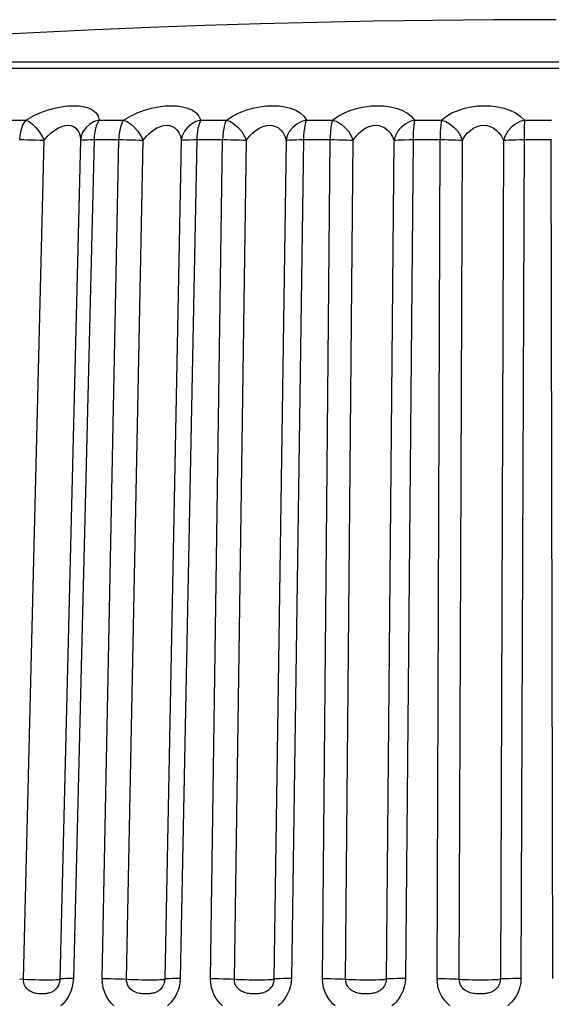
# Model space of a CAD drawing. Header units: millimetres. Extents: x -531 to 1423, y -716 to 1118.
# Tile 94 of 112: x 308.13 to 312.11, y 1110.19 to 1117.56. Entities that reach past the tile are written whole.
import ezdxf

# ---------------------------------------------------------------- set-up
doc = ezdxf.new("R2010")
doc.units = ezdxf.units.MM
doc.header["$LTSCALE"] = 23.1
doc.layers.get('0').update_dxf_attribs({"linetype": 'CONTINUOUS'})

msp = doc.modelspace()

# ---------------------------------------------------------------- linework, layer by layer
at = {"color": 7}
for p, q in [((304.9365, 1117.1965), (319.3548, 1117.1965)), ((307.9998, 1116.8079), (308.1728, 1116.8079)), ((308.7232, 1116.8079), (308.9061, 1116.8079)), ((309.4842, 1116.8079), (309.675, 1116.8079)), ((310.2743, 1116.8079), (310.4709, 1116.8079)), ((311.0849, 1116.8079), (311.2852, 1116.8079)), ((311.9072, 1116.8079), (312.1089, 1116.8079)), ((308.1561, 1110.3826), (308.3106, 1116.6569)), ((308.5827, 1116.6569), (308.4283, 1110.3826)), ((308.6843, 1116.6614), (308.5297, 1110.3872)), ((308.6843, 1116.6614), (308.8692, 1116.6614)), ((308.7461, 1110.3872), (308.8692, 1116.6614)), ((308.9279, 1110.3826), (309.0512, 1116.6569)), ((309.3369, 1116.6569), (309.2138, 1110.3826)), ((309.4539, 1116.6614), (309.3305, 1110.3872)), ((309.4539, 1116.6614), (309.6469, 1116.6614)), ((309.5563, 1110.3872), (309.6469, 1116.6614)), ((309.735, 1110.3826), (309.8257, 1116.6569)), ((310.122, 1116.6569), (310.0314, 1110.3826)), ((310.253, 1116.6614), (310.1622, 1110.3872)), ((310.253, 1116.6614), (310.4519, 1116.6614)), ((310.3949, 1110.3872), (310.4519, 1116.6614)), ((310.5685, 1110.3826), (310.6257, 1116.6569)), ((310.9292, 1116.6569), (310.8721, 1110.3826)), ((311.0729, 1116.6614), (311.0156, 1110.3872)), ((311.0729, 1116.6614), (311.2754, 1116.6614)), ((311.2526, 1110.3872), (311.2754, 1116.6614)), ((311.4193, 1110.3826), (311.4423, 1116.6569)), ((311.7497, 1116.6569), (311.7268, 1110.3826)), ((311.9045, 1116.6614), (312.1085, 1116.6614)), ((312.1201, 1110.3872), (312.1085, 1116.6614))]:
    msp.add_line(p, q, dxfattribs=at)
for points in [[(312.1456, 1117.5586), (311.6759, 1117.5572), (311.222, 1117.5532), (310.7816, 1117.5468), (310.3523, 1117.5382), (309.9301, 1117.5275), (309.5143, 1117.5147), (309.101, 1117.4999), (308.6909, 1117.483), (308.282, 1117.464), (307.8745, 1117.443), (307.469, 1117.42), (307.0633, 1117.3949), (306.6584, 1117.3677), (306.2504, 1117.3382), (305.8389, 1117.3064), (305.4198, 1117.2717), (305.0798, 1117.2419)], [(312.451, 1117.2419), (312.0077, 1117.2419), (311.5918, 1117.2419), (311.2021, 1117.2419), (310.8375, 1117.2419), (310.4971, 1117.2419), (310.18, 1117.2419), (309.8853, 1117.2419), (309.6127, 1117.2419), (309.36, 1117.2419), (309.1321, 1117.2421), (308.9083, 1117.2419), (308.6771, 1117.2419), (308.4471, 1117.2419), (308.2149, 1117.2416), (307.9992, 1117.2419), (307.7996, 1117.2418), (307.6038, 1117.2419)], [(308.1728, 1116.8079), (308.2261, 1116.8366), (308.2797, 1116.8609), (308.3343, 1116.8808), (308.3879, 1116.8962), (308.439, 1116.9069), (308.4874, 1116.9131), (308.5321, 1116.9153), (308.5735, 1116.9132), (308.6121, 1116.907), (308.6467, 1116.8964), (308.6764, 1116.8809), (308.7, 1116.861), (308.7153, 1116.8367), (308.7232, 1116.8079)], [(308.9061, 1116.8079), (308.9564, 1116.8366), (309.0078, 1116.8608), (309.0611, 1116.8807), (309.1144, 1116.8961), (309.1659, 1116.9068), (309.2155, 1116.9131), (309.262, 1116.9153), (309.3059, 1116.9132), (309.3477, 1116.907), (309.3862, 1116.8964), (309.4205, 1116.881), (309.4491, 1116.861), (309.4701, 1116.8367), (309.4842, 1116.8079)], [(309.675, 1116.8079), (309.7217, 1116.8366), (309.7704, 1116.8609), (309.822, 1116.8808), (309.8744, 1116.8962), (309.9258, 1116.9069), (309.976, 1116.9131), (310.0238, 1116.9153), (310.0697, 1116.9132), (310.1142, 1116.907), (310.156, 1116.8964), (310.1944, 1116.8809), (310.2279, 1116.861), (310.2543, 1116.8367), (310.2743, 1116.8079)], [(310.4709, 1116.8079), (310.5135, 1116.8366), (310.559, 1116.8609), (310.6083, 1116.8808), (310.6591, 1116.8962), (310.7099, 1116.9069), (310.7601, 1116.9131), (310.8087, 1116.9153), (310.8561, 1116.9132), (310.9029, 1116.907), (310.9476, 1116.8964), (310.9897, 1116.8809), (311.0276, 1116.861), (311.0591, 1116.8367), (311.0849, 1116.8079)], [(311.2852, 1116.8079), (311.3231, 1116.8365), (311.3647, 1116.8608), (311.4109, 1116.8806), (311.4596, 1116.896), (311.5092, 1116.9068), (311.559, 1116.9131), (311.6078, 1116.9153), (311.6561, 1116.9133), (311.7047, 1116.907), (311.7521, 1116.8964), (311.7976, 1116.881), (311.8395, 1116.8611), (311.8758, 1116.8367), (311.9072, 1116.8079)], [(308.1728, 1116.8079), (308.1602, 1116.7908), (308.1496, 1116.77), (308.1407, 1116.7459), (308.134, 1116.7193), (308.1296, 1116.691), (308.1275, 1116.6614)], [(308.1728, 1116.8079), (308.1975, 1116.7965), (308.2225, 1116.7775), (308.2478, 1116.7531), (308.2715, 1116.7239), (308.2923, 1116.6908), (308.3106, 1116.6569)], [(308.3106, 1116.6569), (308.3371, 1116.6868), (308.3644, 1116.7121), (308.3918, 1116.7328), (308.4185, 1116.7489), (308.444, 1116.76), (308.4679, 1116.7666), (308.49, 1116.7688), (308.5105, 1116.7667), (308.5295, 1116.7602), (308.5464, 1116.7491), (308.5608, 1116.733), (308.5721, 1116.7123), (308.5795, 1116.6869), (308.5827, 1116.6569)], [(308.7232, 1116.8079), (308.6865, 1116.7965), (308.653, 1116.7775), (308.6248, 1116.7531), (308.603, 1116.7239), (308.5887, 1116.6908), (308.5827, 1116.6569)], [(308.7232, 1116.8079), (308.7126, 1116.7909), (308.7033, 1116.77), (308.6957, 1116.7459), (308.6898, 1116.7193), (308.686, 1116.6908), (308.6843, 1116.6614)], [(308.9061, 1116.8079), (308.8959, 1116.7908), (308.8873, 1116.77), (308.88, 1116.7459), (308.8745, 1116.7193), (308.871, 1116.691), (308.8692, 1116.6614)], [(308.9061, 1116.8079), (308.9336, 1116.7965), (308.961, 1116.7775), (308.9879, 1116.7531), (309.0125, 1116.7239), (309.0336, 1116.6908), (309.0512, 1116.6569)], [(309.0512, 1116.6569), (309.0761, 1116.6868), (309.1022, 1116.7121), (309.1289, 1116.7328), (309.1554, 1116.7488), (309.1811, 1116.76), (309.2056, 1116.7666), (309.2286, 1116.7688), (309.2503, 1116.7667), (309.2708, 1116.7602), (309.2897, 1116.7491), (309.3064, 1116.7331), (309.3203, 1116.7123), (309.3307, 1116.6869), (309.3369, 1116.6569)], [(309.4842, 1116.8079), (309.4471, 1116.7965), (309.413, 1116.7775), (309.3837, 1116.7531), (309.3607, 1116.7239), (309.3448, 1116.6908), (309.3369, 1116.6569)], [(309.4842, 1116.8079), (309.4759, 1116.7909), (309.4687, 1116.77), (309.4627, 1116.7459), (309.4582, 1116.7193), (309.4552, 1116.6908), (309.4539, 1116.6614)], [(309.675, 1116.8079), (309.6671, 1116.7908), (309.6606, 1116.77), (309.6551, 1116.7459), (309.6509, 1116.7193), (309.6482, 1116.691), (309.6469, 1116.6614)], [(309.675, 1116.8079), (309.705, 1116.7965), (309.7343, 1116.7775), (309.7625, 1116.7531), (309.7879, 1116.7239), (309.8089, 1116.6908), (309.8257, 1116.6569)], [(309.8257, 1116.6569), (309.8487, 1116.6868), (309.8735, 1116.7121), (309.8992, 1116.7328), (309.9252, 1116.7489), (309.9508, 1116.76), (309.9756, 1116.7666), (309.9992, 1116.7688), (310.0219, 1116.7667), (310.0438, 1116.7602), (310.0644, 1116.7491), (310.0832, 1116.733), (310.0995, 1116.7123), (310.1127, 1116.6869), (310.122, 1116.6569)], [(310.2743, 1116.8079), (310.2373, 1116.7965), (310.203, 1116.7775), (310.173, 1116.7531), (310.1488, 1116.7239), (310.1316, 1116.6908), (310.122, 1116.6569)], [(310.2743, 1116.8079), (310.2685, 1116.7909), (310.2634, 1116.77), (310.2592, 1116.7459), (310.256, 1116.7193), (310.254, 1116.6908), (310.253, 1116.6614)], [(310.4709, 1116.8079), (310.4655, 1116.7908), (310.4612, 1116.77), (310.4575, 1116.7459), (310.4546, 1116.7193), (310.4528, 1116.691), (310.4519, 1116.6614)], [(310.4709, 1116.8079), (310.503, 1116.7965), (310.5341, 1116.7775), (310.5633, 1116.7531), (310.5891, 1116.7239), (310.6099, 1116.6908), (310.6257, 1116.6569)], [(310.6257, 1116.6569), (310.6465, 1116.6868), (310.6696, 1116.7121), (310.6941, 1116.7328), (310.7193, 1116.7489), (310.7445, 1116.76), (310.7693, 1116.7666), (310.7933, 1116.7688), (310.8168, 1116.7667), (310.8398, 1116.7602), (310.8618, 1116.7491), (310.8826, 1116.733), (310.9012, 1116.7123), (310.9169, 1116.6869), (310.9292, 1116.6569)], [(311.0849, 1116.8079), (311.0484, 1116.7965), (311.0142, 1116.7775), (310.9838, 1116.7531), (310.9588, 1116.7239), (310.9405, 1116.6908), (310.9292, 1116.6569)], [(311.0849, 1116.8079), (311.0816, 1116.7909), (311.0788, 1116.77), (311.0764, 1116.7459), (311.0746, 1116.7193), (311.0734, 1116.6908), (311.0729, 1116.6614)], [(311.2852, 1116.8079), (311.2824, 1116.7908), (311.2802, 1116.77), (311.2783, 1116.7459), (311.2768, 1116.7193), (311.276, 1116.691), (311.2754, 1116.6614)], [(311.2852, 1116.8079), (311.3191, 1116.7965), (311.3515, 1116.7775), (311.3815, 1116.7531), (311.4073, 1116.7239), (311.4277, 1116.6908), (311.4423, 1116.6569)], [(311.4423, 1116.6569), (311.4607, 1116.6867), (311.4817, 1116.712), (311.5047, 1116.7327), (311.5287, 1116.7488), (311.5533, 1116.7599), (311.5779, 1116.7666), (311.602, 1116.7688), (311.6259, 1116.7667), (311.6498, 1116.7602), (311.6732, 1116.7492), (311.6957, 1116.7331), (311.7164, 1116.7123), (311.7346, 1116.6869), (311.7497, 1116.6569)], [(311.9072, 1116.8079), (311.8715, 1116.7965), (311.8378, 1116.7775), (311.8074, 1116.7531), (311.7819, 1116.7239), (311.7625, 1116.6908), (311.7497, 1116.6569)], [(311.9072, 1116.8079), (311.9064, 1116.7909), (311.9058, 1116.77), (311.9053, 1116.7459), (311.9048, 1116.7193), (311.9046, 1116.6908), (311.8814, 1110.3872)], [(308.1275, 1116.6614), (308.1565, 1116.6613), (308.1873, 1116.661), (308.2192, 1116.6603), (308.251, 1116.6594), (308.2818, 1116.6582), (308.3106, 1116.6569)], [(308.5827, 1116.6569), (308.5872, 1116.6582), (308.5974, 1116.6594), (308.6127, 1116.6603), (308.6327, 1116.661), (308.6568, 1116.6613), (308.6843, 1116.6614)], [(308.8692, 1116.6614), (308.8994, 1116.6613), (308.931, 1116.661), (308.963, 1116.6603), (308.9943, 1116.6594), (309.024, 1116.6582), (309.0512, 1116.6569)], [(309.3369, 1116.6569), (309.3448, 1116.6582), (309.358, 1116.6594), (309.3762, 1116.6603), (309.3987, 1116.661), (309.4249, 1116.6613), (309.4539, 1116.6614)], [(309.6469, 1116.6614), (309.678, 1116.6613), (309.7099, 1116.661), (309.7416, 1116.6603), (309.7721, 1116.6594), (309.8005, 1116.6582), (309.8257, 1116.6569)], [(310.122, 1116.6569), (310.133, 1116.6582), (310.1492, 1116.6594), (310.17, 1116.6603), (310.1948, 1116.661), (310.2228, 1116.6613), (310.253, 1116.6614)], [(310.4519, 1116.6614), (310.4836, 1116.6613), (310.5155, 1116.661), (310.5466, 1116.6603), (310.576, 1116.6594), (310.6026, 1116.6582), (310.6257, 1116.6569)], [(310.9292, 1116.6569), (310.9433, 1116.6582), (310.9623, 1116.6594), (310.9855, 1116.6603), (311.0123, 1116.661), (311.0417, 1116.6613), (311.0729, 1116.6614)], [(311.2754, 1116.6614), (311.3074, 1116.6613), (311.339, 1116.661), (311.3692, 1116.6603), (311.397, 1116.6594), (311.4216, 1116.6582), (311.4423, 1116.6569)], [(311.7497, 1116.6569), (311.7668, 1116.6582), (311.7883, 1116.6594), (311.8137, 1116.6603), (311.8421, 1116.661), (311.8727, 1116.6613), (311.9045, 1116.6614)], [(308.1273, 1110.384), (308.1837, 1110.3813), (308.2133, 1110.3802), (308.2439, 1110.3793), (308.2747, 1110.3786), (308.3046, 1110.3782), (308.333, 1110.3781), (308.3589, 1110.3782), (308.3815, 1110.3786), (308.4003, 1110.3793), (308.4146, 1110.3802), (308.424, 1110.3813), (308.4283, 1110.3826)], [(308.4283, 1110.3826), (308.4273, 1110.3698), (308.425, 1110.3578), (308.4216, 1110.3466), (308.4174, 1110.3364), (308.4127, 1110.3274), (308.4075, 1110.3194), (308.402, 1110.3123), (308.3963, 1110.306), (308.3904, 1110.3006), (308.3846, 1110.2958), (308.3787, 1110.2918), (308.3729, 1110.2883), (308.3672, 1110.2853), (308.3613, 1110.2827), (308.3553, 1110.2805), (308.3492, 1110.2785), (308.3427, 1110.2768), (308.336, 1110.2754), (308.3291, 1110.2742), (308.3218, 1110.2733), (308.3144, 1110.2726), (308.3068, 1110.2722), (308.2989, 1110.272), (308.2909, 1110.2721), (308.2827, 1110.2724), (308.2743, 1110.2729), (308.2656, 1110.2738), (308.2569, 1110.275), (308.2483, 1110.2765), (308.2399, 1110.2784), (308.2318, 1110.2807), (308.2239, 1110.2835), (308.2161, 1110.2867), (308.2083, 1110.2906), (308.2006, 1110.2953), (308.1931, 1110.3008), (308.1858, 1110.3072), (308.179, 1110.3147), (308.1727, 1110.3232), (308.1671, 1110.3329), (308.1623, 1110.3439), (308.1587, 1110.356), (308.1566, 1110.3689), (308.1561, 1110.3826)], [(308.5297, 1110.3872), (308.5023, 1110.3871), (308.4782, 1110.3867), (308.4582, 1110.3861), (308.4429, 1110.3851), (308.4328, 1110.384), (308.4283, 1110.3826)], [(308.5297, 1110.3872), (308.5268, 1110.355), (308.5213, 1110.3251), (308.5127, 1110.2972), (308.5022, 1110.2717), (308.4903, 1110.2493), (308.4773, 1110.2294), (308.4637, 1110.2117), (308.4495, 1110.1962), (308.4353, 1110.1827)], [(308.8317, 1110.184), (308.8126, 1110.2033), (308.7943, 1110.2265), (308.7778, 1110.2532), (308.764, 1110.2841), (308.7536, 1110.3175), (308.7477, 1110.3516), (308.7461, 1110.3872)], [(308.7461, 1110.3872), (308.7763, 1110.3871), (308.8079, 1110.3867), (308.8398, 1110.3861), (308.8711, 1110.3851), (308.9008, 1110.384)], [(308.9008, 1110.384), (308.954, 1110.3813), (308.9825, 1110.3802), (309.0126, 1110.3793), (309.0434, 1110.3786), (309.0739, 1110.3782), (309.1034, 1110.3781), (309.1309, 1110.3782), (309.1556, 1110.3786), (309.1768, 1110.3793), (309.1939, 1110.3802), (309.2063, 1110.3813)], [(309.2138, 1110.3826), (309.2128, 1110.3699), (309.2105, 1110.358), (309.207, 1110.3469), (309.2027, 1110.3368), (309.1978, 1110.3278), (309.1925, 1110.3199), (309.1868, 1110.3128), (309.1808, 1110.3065), (309.1747, 1110.3011), (309.1685, 1110.2963), (309.1624, 1110.2922), (309.1563, 1110.2887), (309.1502, 1110.2857), (309.144, 1110.2831), (309.1377, 1110.2808), (309.1313, 1110.2788), (309.1245, 1110.2771), (309.1175, 1110.2756), (309.1102, 1110.2744), (309.1027, 1110.2735), (309.0949, 1110.2728), (309.087, 1110.2723), (309.079, 1110.272), (309.0708, 1110.272), (309.0623, 1110.2722), (309.0537, 1110.2727), (309.0446, 1110.2735), (309.0351, 1110.2747), (309.0254, 1110.2763), (309.0154, 1110.2784), (309.0054, 1110.2812), (308.9954, 1110.2848), (308.9855, 1110.2892), (308.9758, 1110.2946), (308.9665, 1110.3011), (308.9576, 1110.3089), (308.9493, 1110.3182), (308.9419, 1110.3289), (308.9357, 1110.3413), (308.9312, 1110.3547), (308.9285, 1110.3685), (308.9279, 1110.3826)], [(309.3305, 1110.3872), (309.3015, 1110.3871), (309.2754, 1110.3867), (309.2529, 1110.3861), (309.2348, 1110.3851), (309.2216, 1110.384), (309.2063, 1110.3813)], [(309.3305, 1110.3872), (309.3278, 1110.3554), (309.3222, 1110.3257), (309.3137, 1110.298), (309.303, 1110.2728), (309.2909, 1110.2505), (309.2777, 1110.2306), (309.2637, 1110.213), (309.2492, 1110.1975), (309.2345, 1110.1839)], [(309.6474, 1110.1833), (309.6304, 1110.1993), (309.6141, 1110.2177), (309.5988, 1110.2389), (309.5849, 1110.263), (309.5729, 1110.2906), (309.5637, 1110.3208), (309.5583, 1110.3529), (309.5563, 1110.3872)], [(309.5563, 1110.3872), (309.5874, 1110.3871), (309.6193, 1110.3867), (309.651, 1110.3861), (309.6815, 1110.3851), (309.7098, 1110.384)], [(309.7098, 1110.384), (309.7593, 1110.3813), (309.7864, 1110.3802), (309.8156, 1110.3793), (309.8461, 1110.3786), (309.8769, 1110.3782), (309.9071, 1110.3781), (309.9359, 1110.3782), (309.9624, 1110.3786), (309.9858, 1110.3793), (310.0055, 1110.3802), (310.0208, 1110.3813)], [(310.0314, 1110.3826), (310.0304, 1110.3698), (310.028, 1110.3578), (310.0244, 1110.3466), (310.0199, 1110.3364), (310.0147, 1110.3274), (310.0091, 1110.3194), (310.0031, 1110.3123), (309.9968, 1110.306), (309.9903, 1110.3006), (309.9837, 1110.2958), (309.9772, 1110.2918), (309.9708, 1110.2883), (309.9643, 1110.2853), (309.9578, 1110.2827), (309.951, 1110.2805), (309.9441, 1110.2785), (309.9369, 1110.2768), (309.9294, 1110.2754), (309.9216, 1110.2742), (309.9136, 1110.2733), (309.9053, 1110.2726), (309.8969, 1110.2722), (309.8883, 1110.272), (309.8796, 1110.2721), (309.8707, 1110.2724), (309.8617, 1110.2729), (309.8524, 1110.2738), (309.8432, 1110.275), (309.8341, 1110.2765), (309.8251, 1110.2784), (309.8166, 1110.2807), (309.8082, 1110.2835), (309.7999, 1110.2867), (309.7916, 1110.2906), (309.7834, 1110.2953), (309.7754, 1110.3008), (309.7677, 1110.3072), (309.7603, 1110.3147), (309.7535, 1110.3232), (309.7474, 1110.3329), (309.7422, 1110.3439), (309.7382, 1110.356), (309.7357, 1110.3689), (309.735, 1110.3826)], [(310.1622, 1110.3872), (310.132, 1110.3871), (310.104, 1110.3867), (310.0793, 1110.3861), (310.0585, 1110.3851), (310.0424, 1110.384), (310.0208, 1110.3813)], [(310.1622, 1110.3872), (310.1595, 1110.355), (310.1539, 1110.3251), (310.145, 1110.2972), (310.1339, 1110.2717), (310.1214, 1110.2493), (310.1076, 1110.2294), (310.093, 1110.2117), (310.078, 1110.1962), (310.0627, 1110.1827)], [(310.4897, 1110.1833), (310.4722, 1110.1993), (310.4553, 1110.2177), (310.4394, 1110.2389), (310.425, 1110.263), (310.4125, 1110.2906), (310.4028, 1110.3208), (310.3971, 1110.3529), (310.3949, 1110.3872)], [(310.3949, 1110.3872), (310.4266, 1110.3871), (310.4585, 1110.3867), (310.4896, 1110.3861), (310.5189, 1110.3851), (310.5454, 1110.384)], [(310.5454, 1110.384), (310.5906, 1110.3813), (310.6161, 1110.3802), (310.6442, 1110.3793), (310.674, 1110.3786), (310.7047, 1110.3782), (310.7354, 1110.3781), (310.7652, 1110.3782), (310.7932, 1110.3786), (310.8186, 1110.3793), (310.8406, 1110.3802), (310.8586, 1110.3813)], [(310.8721, 1110.3826), (310.8712, 1110.3698), (310.8688, 1110.3578), (310.8652, 1110.3466), (310.8606, 1110.3364), (310.8553, 1110.3274), (310.8495, 1110.3194), (310.8433, 1110.3123), (310.8368, 1110.306), (310.8301, 1110.3006), (310.8233, 1110.2958), (310.8166, 1110.2918), (310.8099, 1110.2883), (310.8032, 1110.2853), (310.7964, 1110.2827), (310.7894, 1110.2805), (310.7822, 1110.2785), (310.7747, 1110.2768), (310.7669, 1110.2754), (310.7588, 1110.2742), (310.7505, 1110.2733), (310.742, 1110.2726), (310.7334, 1110.2722), (310.7246, 1110.272), (310.7157, 1110.2721), (310.7066, 1110.2724), (310.6974, 1110.2729), (310.688, 1110.2738), (310.6786, 1110.275), (310.6693, 1110.2765), (310.6603, 1110.2784), (310.6517, 1110.2807), (310.6432, 1110.2835), (310.6348, 1110.2867), (310.6264, 1110.2906), (310.6181, 1110.2953), (310.61, 1110.3008), (310.6021, 1110.3072), (310.5946, 1110.3147), (310.5876, 1110.3232), (310.5814, 1110.3329), (310.576, 1110.3439), (310.5719, 1110.356), (310.5693, 1110.3689), (310.5685, 1110.3826)], [(311.0156, 1110.3872), (310.9844, 1110.3871), (310.9551, 1110.3867), (310.9283, 1110.3861), (310.9052, 1110.3851), (310.8862, 1110.384), (310.8586, 1110.3813)], [(311.0156, 1110.3872), (311.013, 1110.355), (311.0074, 1110.3251), (310.9986, 1110.2972), (310.9874, 1110.2717), (310.9747, 1110.2493), (310.9608, 1110.2294), (310.946, 1110.2117), (310.9307, 1110.1962), (310.9152, 1110.1827)], [(311.3493, 1110.184), (311.3282, 1110.2033), (311.3079, 1110.2265), (311.2896, 1110.2532), (311.2739, 1110.2841), (311.262, 1110.3175), (311.255, 1110.3516), (311.2526, 1110.3872)], [(311.2526, 1110.3872), (311.2846, 1110.3871), (311.3161, 1110.3867), (311.3463, 1110.3861), (311.3741, 1110.3851), (311.3987, 1110.384)], [(311.3987, 1110.384), (311.4391, 1110.3813), (311.4626, 1110.3802), (311.4892, 1110.3793), (311.518, 1110.3786), (311.5483, 1110.3782), (311.5791, 1110.3781), (311.6096, 1110.3782), (311.6387, 1110.3786), (311.6658, 1110.3793), (311.69, 1110.3802), (311.7105, 1110.3813)], [(311.7268, 1110.3826), (311.726, 1110.3699), (311.7236, 1110.358), (311.7201, 1110.3469), (311.7155, 1110.3368), (311.7103, 1110.3278), (311.7045, 1110.3199), (311.6983, 1110.3128), (311.6917, 1110.3065), (311.685, 1110.3011), (311.6782, 1110.2963), (311.6714, 1110.2923), (311.6646, 1110.2888), (311.6578, 1110.2857), (311.6509, 1110.2831), (311.6438, 1110.2808), (311.6366, 1110.2788), (311.629, 1110.2771), (311.6212, 1110.2756), (311.613, 1110.2744), (311.6047, 1110.2735), (311.5961, 1110.2728), (311.5875, 1110.2723), (311.5788, 1110.272), (311.57, 1110.272), (311.561, 1110.2722), (311.5518, 1110.2727), (311.5422, 1110.2735), (311.5323, 1110.2747), (311.5222, 1110.2763), (311.5119, 1110.2784), (311.5015, 1110.2812), (311.4911, 1110.2848), (311.4809, 1110.2892), (311.4708, 1110.2946), (311.461, 1110.3011), (311.4516, 1110.3089), (311.4428, 1110.3181), (311.4349, 1110.3289), (311.4282, 1110.3413), (311.4232, 1110.3547), (311.4202, 1110.3685), (311.4193, 1110.3826)], [(311.8814, 1110.3872), (311.8497, 1110.3871), (311.8191, 1110.3867), (311.7907, 1110.3861), (311.7654, 1110.3851), (311.7438, 1110.384), (311.7105, 1110.3813)], [(311.8814, 1110.3872), (311.879, 1110.3554), (311.8737, 1110.3257), (311.865, 1110.298), (311.8541, 1110.2728), (311.8416, 1110.2505), (311.8279, 1110.2307), (311.8133, 1110.213), (311.7981, 1110.1975), (311.7827, 1110.184)]]:
    msp.add_lwpolyline(points, dxfattribs=at)

doc.saveas('drawing.dxf')
